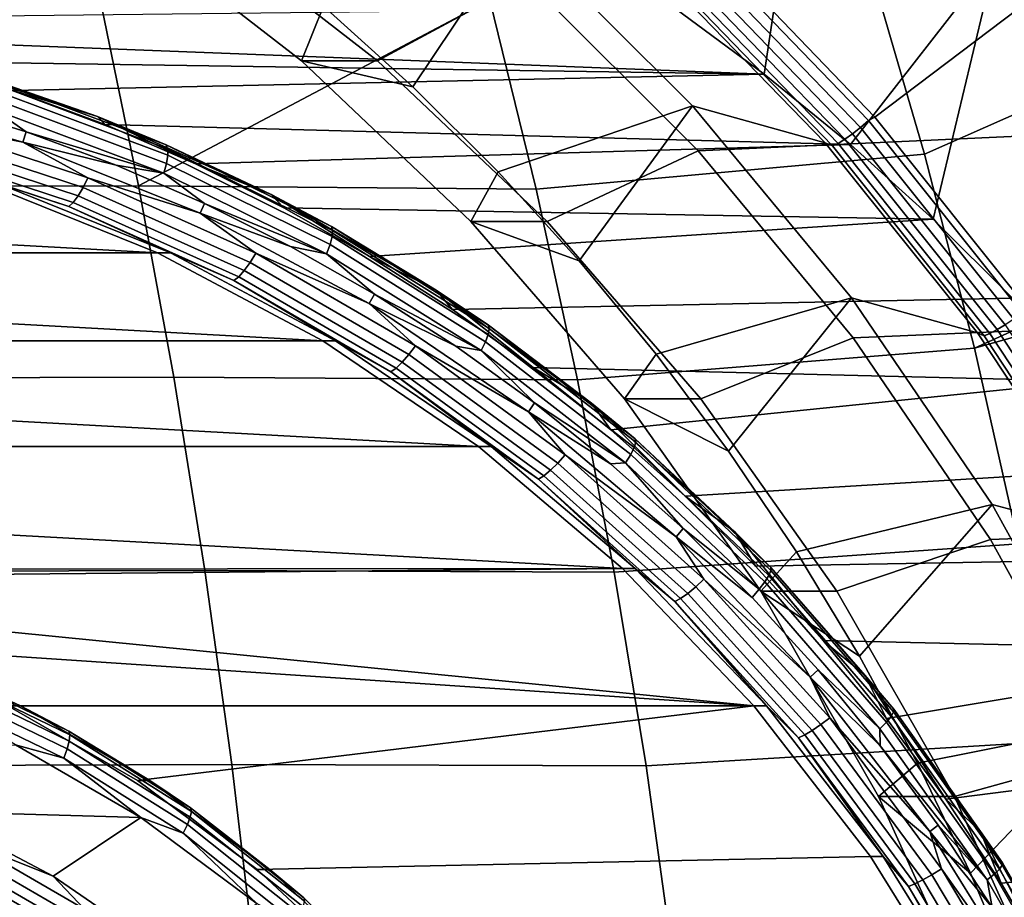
# Model space of a CAD drawing. Header units: metres. Extents: x -25 to 132, y -25 to 47.
# Tile 150 of 153: x 120.54 to 125.08, y 4.84 to 8.89. Entities that reach past the tile are written whole.
import ezdxf

# ---------------------------------------------------------------- set-up
doc = ezdxf.new("R2010")
doc.units = ezdxf.units.M
doc.layers.add('solid_12_061_031_XXX', color=7, linetype='CONTINUOUS')

msp = doc.modelspace()

# ---------------------------------------------------------------- linework, layer by layer
at = {"layer": 'solid_12_061_031_XXX'}
for points in [[(123.56002, 8.938313, 79.199585), (124.159012, 9.874022, 80.137375), (123.972534, 8.634505, 79.325699)], [(124.370399, 8.309829, 79.447342), (123.972534, 8.634505, 79.325699), (124.159012, 9.874022, 80.137375), (125.039619, 9.170016, 80.406601)], [(121.086075, 8.119905, 101.070091), (122.706612, 8.975529, 101.343719), (122.471733, 9.837229, 101.238342), (120.905319, 8.995996, 100.97229)], [(122.019997, 9.774908, 87.617134), (121.340523, 9.354031, 87.409393), (122.188515, 8.696386, 87.668648), (122.878426, 9.06899, 87.879578)], [(124.483772, 8.435565, 87.356873), (123.708984, 9.242593, 87.134933), (126.272339, 9.788999, 88.03788)], [(125.185623, 7.556711, 87.560493), (124.483772, 8.435565, 87.356873), (126.272339, 9.788999, 88.03788), (127.309799, 8.361344, 88.333076)], [(121.837692, 8.696367, 88.816223), (120.989677, 9.354033, 88.556961), (121.511528, 9.297127, 89.056358), (121.939842, 8.947596, 89.187302)], [(122.188515, 8.696386, 87.668648), (121.340523, 9.354031, 87.409393), (120.989677, 9.354033, 88.556961), (121.837692, 8.696367, 88.816223)], [(122.351234, 8.576509, 89.31308), (121.939842, 8.947596, 89.187302), (122.832382, 9.295731, 88.702057)], [(122.74472, 8.184761, 89.43338), (122.351234, 8.576509, 89.31308), (122.832382, 9.295731, 88.702057), (123.642487, 8.488008, 88.94973)], [(124.254074, 8.317212, 87.495819), (123.642487, 8.488008, 88.94973), (122.832382, 9.295731, 88.702057), (123.475502, 9.121097, 87.273102)], [(124.712296, 8.264836, 101.77491), (126.105659, 8.882563, 102.003395), (125.941605, 9.288964, 101.953491), (124.455894, 9.148337, 101.678268)], [(123.666847, 9.236904, 87.123192), (124.453514, 8.421448, 87.348503), (124.416832, 8.389278, 87.348717), (123.633179, 9.201612, 87.124329)], [(123.666847, 9.236904, 87.123192), (123.708984, 9.242593, 87.134933), (124.483772, 8.435565, 87.356873), (124.453514, 8.421448, 87.348503)], [(123.633179, 9.201612, 87.124329), (124.416832, 8.389278, 87.348717), (124.379822, 8.35976, 87.360535), (123.598961, 9.169221, 87.136993)], [(124.455894, 9.148337, 101.678268), (122.706612, 8.975529, 101.343719), (122.920006, 8.104439, 101.439438), (124.712296, 8.264836, 101.77491)], [(125.039619, 9.170016, 80.406601), (122.878426, 9.06899, 87.879578), (123.668793, 8.280939, 88.121216), (125.851265, 8.380338, 80.654747)], [(123.566238, 9.141655, 87.160439), (124.344696, 8.334649, 87.38324), (124.31353, 8.315439, 87.415497), (123.536949, 9.120558, 87.193268)], [(123.598961, 9.169221, 87.136993), (124.379822, 8.35976, 87.360535), (124.344696, 8.334649, 87.38324), (123.566238, 9.141655, 87.160439)], [(124.370399, 8.309829, 79.447342), (125.039619, 9.170016, 80.406601), (124.752342, 7.965309, 79.56411)], [(125.117874, 7.601398, 79.675865), (124.752342, 7.965309, 79.56411), (125.039619, 9.170016, 80.406601), (125.851265, 8.380338, 80.654747)], [(124.288193, 8.303274, 87.455376), (124.254074, 8.317212, 87.495819), (123.475502, 9.121097, 87.273102), (123.51284, 9.107183, 87.233521)], [(123.536949, 9.120558, 87.193268), (124.31353, 8.315439, 87.415497), (124.288193, 8.303274, 87.455376), (123.51284, 9.107183, 87.233521)], [(122.878426, 9.06899, 87.879578), (122.188515, 8.696386, 87.668648), (122.970818, 7.954951, 87.907829), (123.668793, 8.280939, 88.121216)], [(119.114136, 8.997888, 100.588524), (119.261063, 8.118385, 100.686836), (121.086075, 8.119905, 101.070091), (120.905319, 8.995996, 100.97229)], [(121.086075, 8.119905, 101.070091), (122.920006, 8.104439, 101.439438), (122.706612, 8.975529, 101.343719)], [(119.637985, 8.802933, 78.000496), (119.193756, 8.889174, 77.864677), (123.56002, 8.938313, 79.199585), (123.972534, 8.634505, 79.325699)], [(121.837692, 8.696367, 88.816223), (121.939842, 8.947596, 89.187302), (122.351234, 8.576509, 89.31308)], [(124.942467, 7.371291, 101.861664), (126.418953, 8.039265, 102.098358), (126.105659, 8.882563, 102.003395), (124.712296, 8.264836, 101.77491)], [(120.077347, 8.692778, 78.134827), (119.637985, 8.802933, 78.000496), (123.972534, 8.634505, 79.325699)], [(120.0644, 8.712694, 77.921722), (120.508247, 8.559508, 78.266563), (120.896263, 8.439769, 78.176048)], [(120.418747, 8.605942, 77.975929), (120.0644, 8.712694, 77.921722), (120.896263, 8.439769, 78.176048)], [(120.508247, 8.559508, 78.266563), (120.077347, 8.692778, 78.134827), (123.972534, 8.634505, 79.325699)], [(122.970818, 7.954951, 87.907829), (122.188515, 8.696386, 87.668648), (121.837692, 8.696367, 88.816223), (122.619972, 7.954951, 89.055389)], [(122.619972, 7.954951, 89.055389), (121.837692, 8.696367, 88.816223), (122.351234, 8.576509, 89.31308), (122.74472, 8.184761, 89.43338)], [(120.93177, 8.402475, 78.396042), (120.508247, 8.559508, 78.266563), (123.972534, 8.634505, 79.325699), (124.370399, 8.309829, 79.447342)], [(121.213394, 8.308619, 78.21888), (120.418747, 8.605942, 77.975929), (120.896263, 8.439769, 78.176048)], [(121.220192, 8.290136, 78.170471), (120.427307, 8.586797, 77.928062), (120.418747, 8.605942, 77.975929), (121.213394, 8.308619, 78.21888)], [(121.220657, 8.260728, 78.127266), (120.430588, 8.556335, 77.885719), (120.427307, 8.586797, 77.928062), (121.220192, 8.290136, 78.170471)], [(120.552238, 8.32143, 77.861732), (119.70591, 8.558657, 77.602989), (120.14444, 8.499928, 77.737061), (120.567024, 8.368981, 77.866257)], [(120.048546, 8.420564, 77.714867), (119.70591, 8.558657, 77.602989), (120.552238, 8.32143, 77.861732)], [(121.214767, 8.222403, 78.092232), (120.428368, 8.516639, 77.851799), (120.430588, 8.556335, 77.885719), (121.220657, 8.260728, 78.127266)], [(120.896263, 8.439769, 78.176048), (120.508247, 8.559508, 78.266563), (120.93177, 8.402475, 78.396042)], [(120.420792, 8.470416, 77.828613), (120.567024, 8.368981, 77.866257), (120.14444, 8.499928, 77.737061)], [(121.202927, 8.177776, 78.067741), (120.420792, 8.470416, 77.828613), (120.428368, 8.516639, 77.851799), (121.214767, 8.222403, 78.092232)], [(121.202927, 8.177776, 78.067741), (120.567024, 8.368981, 77.866257), (120.420792, 8.470416, 77.828613)], [(123.119354, 7.773295, 89.547913), (122.74472, 8.184761, 89.43338), (123.642487, 8.488008, 88.94973)], [(123.47422, 7.343102, 89.65641), (123.119354, 7.773295, 89.547913), (123.642487, 8.488008, 88.94973), (124.375519, 7.603396, 89.173836)], [(124.956879, 7.441829, 87.699516), (124.375519, 7.603396, 89.173836), (123.642487, 8.488008, 88.94973), (124.254074, 8.317212, 87.495819)], [(120.830635, 8.111513, 77.974892), (120.03112, 8.373823, 77.730461), (120.048546, 8.420564, 77.714867), (120.852516, 8.15679, 77.960663)], [(120.852516, 8.15679, 77.960663), (120.048546, 8.420564, 77.714867), (120.552238, 8.32143, 77.861732)], [(120.896263, 8.439769, 78.176048), (120.93177, 8.402475, 78.396042), (121.349144, 8.221539, 78.523651)], [(120.896263, 8.439769, 78.176048), (121.349144, 8.221539, 78.523651), (121.697456, 8.080241, 78.420998)], [(121.213394, 8.308619, 78.21888), (120.896263, 8.439769, 78.176048), (121.697456, 8.080241, 78.420998)], [(124.453514, 8.421448, 87.348503), (125.163589, 7.533738, 87.554535), (125.124184, 7.504972, 87.553917), (124.416832, 8.389278, 87.348717)], [(125.163589, 7.533738, 87.554535), (124.453514, 8.421448, 87.348503), (124.483772, 8.435565, 87.356873), (125.185623, 7.556711, 87.560493)], [(120.807564, 8.072643, 78.001129), (120.011879, 8.333696, 77.757866), (120.03112, 8.373823, 77.730461), (120.830635, 8.111513, 77.974892)], [(120.552238, 8.32143, 77.861732), (120.567024, 8.368981, 77.866257), (120.98246, 8.215084, 77.993263)], [(121.202927, 8.177776, 78.067741), (120.98246, 8.215084, 77.993263), (120.567024, 8.368981, 77.866257)], [(121.349144, 8.221539, 78.523651), (120.93177, 8.402475, 78.396042), (124.370399, 8.309829, 79.447342)], [(125.851265, 8.380338, 80.654747), (123.668793, 8.280939, 88.121216), (124.38398, 7.417854, 88.339874), (126.586258, 7.512445, 80.879463)], [(124.379822, 8.35976, 87.360535), (125.084656, 7.478592, 87.564964), (125.047356, 7.456167, 87.587006), (124.344696, 8.334649, 87.38324)], [(124.416832, 8.389278, 87.348717), (125.124184, 7.504972, 87.553917), (125.084656, 7.478592, 87.564964), (124.379822, 8.35976, 87.360535)], [(120.784874, 8.042834, 78.037567), (119.992134, 8.302923, 77.795204), (120.011879, 8.333696, 77.757866), (120.807564, 8.072643, 78.001129)], [(121.370163, 7.992983, 78.111801), (120.552238, 8.32143, 77.861732), (120.98246, 8.215084, 77.993263), (121.389618, 8.038657, 78.117744)], [(120.852516, 8.15679, 77.960663), (120.552238, 8.32143, 77.861732), (121.370163, 7.992983, 78.111801)], [(124.988045, 7.428205, 87.658287), (124.956879, 7.441829, 87.699516), (124.254074, 8.317212, 87.495819), (124.288193, 8.303274, 87.455376)], [(124.31353, 8.315439, 87.415497), (125.014496, 7.439031, 87.618744), (124.988045, 7.428205, 87.658287), (124.288193, 8.303274, 87.455376)], [(124.344696, 8.334649, 87.38324), (125.047356, 7.456167, 87.587006), (125.014496, 7.439031, 87.618744), (124.31353, 8.315439, 87.415497)], [(120.764122, 8.02412, 78.081734), (119.973228, 8.283605, 77.839935), (119.992134, 8.302923, 77.795204), (120.784874, 8.042834, 78.037567)], [(120.433746, 8.131534, 78.034645), (119.973228, 8.283605, 77.839935), (120.764122, 8.02412, 78.081734)], [(121.976349, 7.931281, 78.452141), (121.213394, 8.308619, 78.21888), (121.697456, 8.080241, 78.420998)], [(121.981445, 7.913637, 78.403206), (121.220192, 8.290136, 78.170471), (121.213394, 8.308619, 78.21888), (121.976349, 7.931281, 78.452141)], [(121.979218, 7.885564, 78.359184), (121.220657, 8.260728, 78.127266), (121.220192, 8.290136, 78.170471), (121.981445, 7.913637, 78.403206)], [(121.757004, 8.018268, 78.648346), (121.349144, 8.221539, 78.523651), (124.370399, 8.309829, 79.447342), (124.752342, 7.965309, 79.56411)], [(123.668793, 8.280939, 88.121216), (122.970818, 7.954951, 87.907829), (123.679855, 7.136899, 88.124603), (124.38398, 7.417854, 88.339874)], [(121.96981, 7.848979, 78.323067), (121.214767, 8.222403, 78.092232), (121.220657, 8.260728, 78.127266), (121.979218, 7.885564, 78.359184)], [(124.712296, 8.264836, 101.77491), (122.920006, 8.104439, 101.439438), (123.111542, 7.224829, 101.52536), (124.942467, 7.371291, 101.861664)], [(121.202927, 8.177776, 78.067741), (121.389618, 8.038657, 78.117744), (120.98246, 8.215084, 77.993263)], [(121.953865, 7.80638, 78.297325), (121.202927, 8.177776, 78.067741), (121.214767, 8.222403, 78.092232), (121.96981, 7.848979, 78.323067)], [(121.953865, 7.80638, 78.297325), (121.389618, 8.038657, 78.117744), (121.202927, 8.177776, 78.067741)], [(121.697456, 8.080241, 78.420998), (121.349144, 8.221539, 78.523651), (121.757004, 8.018268, 78.648346)], [(122.619972, 7.954951, 89.055389), (122.74472, 8.184761, 89.43338), (123.119354, 7.773295, 89.547913)], [(121.600662, 7.765968, 78.21032), (120.830635, 8.111513, 77.974892), (120.852516, 8.15679, 77.960663), (121.626846, 7.809316, 78.197403)], [(121.626846, 7.809316, 78.197403), (120.852516, 8.15679, 77.960663), (121.370163, 7.992983, 78.111801)], [(114.523125, 7.810462, 76.436729), (115.321976, 8.131534, 76.680962), (121.174118, 7.810462, 78.470139)], [(115.321976, 8.131534, 76.680962), (120.375267, 8.131534, 78.225906), (121.174118, 7.810462, 78.470139)], [(119.261063, 8.118385, 100.686836), (119.39296, 7.232314, 100.77507), (121.248329, 7.236224, 101.157883), (121.086075, 8.119905, 101.070091)], [(121.174118, 7.810462, 78.470139), (120.375267, 8.131534, 78.225906), (120.433746, 8.131534, 78.034645), (121.232742, 7.810813, 78.278923)], [(121.232742, 7.810813, 78.278923), (120.433746, 8.131534, 78.034645), (120.764122, 8.02412, 78.081734)], [(121.573898, 7.728755, 78.23542), (120.807564, 8.072643, 78.001129), (120.830635, 8.111513, 77.974892), (121.600662, 7.765968, 78.21032)], [(121.086075, 8.119905, 101.070091), (121.248329, 7.236224, 101.157883), (123.111542, 7.224829, 101.52536), (122.920006, 8.104439, 101.439438)], [(121.525856, 7.682299, 78.314621), (120.764122, 8.02412, 78.081734), (120.784874, 8.042834, 78.037567), (121.548386, 7.700215, 78.270996)], [(121.548386, 7.700215, 78.270996), (120.784874, 8.042834, 78.037567), (120.807564, 8.072643, 78.001129), (121.573898, 7.728755, 78.23542)], [(121.697456, 8.080241, 78.420998), (121.757004, 8.018268, 78.648346), (122.151993, 7.794229, 78.769104)], [(121.697456, 8.080241, 78.420998), (122.151993, 7.794229, 78.769104), (122.459755, 7.637798, 78.65406)], [(121.976349, 7.931281, 78.452141), (121.697456, 8.080241, 78.420998), (122.459755, 7.637798, 78.65406)], [(121.232742, 7.810813, 78.278923), (120.764122, 8.02412, 78.081734), (121.525856, 7.682299, 78.314621)], [(121.370163, 7.992983, 78.111801), (121.389618, 8.038657, 78.117744), (121.787376, 7.840185, 78.239357)], [(121.953865, 7.80638, 78.297325), (121.787376, 7.840185, 78.239357), (121.389618, 8.038657, 78.117744)], [(122.151993, 7.794229, 78.769104), (121.757004, 8.018268, 78.648346), (124.752342, 7.965309, 79.56411)], [(124.942467, 7.371291, 101.861664), (126.498772, 7.807659, 102.122482), (126.418953, 8.039265, 102.098358)], [(122.150742, 7.576911, 78.350449), (121.370163, 7.992983, 78.111801), (121.787376, 7.840185, 78.239357), (122.17466, 7.620208, 78.357758)], [(121.626846, 7.809316, 78.197403), (121.370163, 7.992983, 78.111801), (122.150742, 7.576911, 78.350449)], [(122.535034, 7.54855, 78.886215), (122.151993, 7.794229, 78.769104), (124.752342, 7.965309, 79.56411), (125.117874, 7.601398, 79.675865)], [(123.328995, 7.136924, 89.272163), (122.619972, 7.954951, 89.055389), (123.119354, 7.773295, 89.547913), (123.47422, 7.343102, 89.65641)], [(123.679855, 7.136899, 88.124603), (122.970818, 7.954951, 87.907829), (122.619972, 7.954951, 89.055389), (123.328995, 7.136924, 89.272163)], [(122.700256, 7.47756, 78.673462), (121.976349, 7.931281, 78.452141), (122.459755, 7.637798, 78.65406)], [(122.703743, 7.460926, 78.624039), (121.981445, 7.913637, 78.403206), (121.976349, 7.931281, 78.452141), (122.700256, 7.47756, 78.673462)], [(122.698952, 7.434459, 78.579231), (121.979218, 7.885564, 78.359184), (121.981445, 7.913637, 78.403206), (122.703743, 7.460926, 78.624039)], [(122.686211, 7.399966, 78.542091), (121.96981, 7.848979, 78.323067), (121.979218, 7.885564, 78.359184), (122.698952, 7.434459, 78.579231)], [(121.953865, 7.80638, 78.297325), (122.17466, 7.620208, 78.357758), (121.787376, 7.840185, 78.239357)], [(122.666382, 7.359804, 78.51516), (121.953865, 7.80638, 78.297325), (121.96981, 7.848979, 78.323067), (122.686211, 7.399966, 78.542091)], [(113.760422, 7.404517, 76.203545), (114.523125, 7.810462, 76.436729), (121.936821, 7.404517, 78.703323)], [(114.523125, 7.810462, 76.436729), (121.174118, 7.810462, 78.470139), (121.936821, 7.404517, 78.703323)], [(121.936821, 7.404517, 78.703323), (121.174118, 7.810462, 78.470139), (121.232742, 7.810813, 78.278923), (121.9953, 7.404517, 78.512062)], [(121.9953, 7.404517, 78.512062), (121.232742, 7.810813, 78.278923), (121.525856, 7.682299, 78.314621)], [(122.333313, 7.340734, 78.434311), (121.600662, 7.765968, 78.21032), (121.626846, 7.809316, 78.197403), (122.363586, 7.381708, 78.422646)], [(122.363586, 7.381708, 78.422646), (121.626846, 7.809316, 78.197403), (122.150742, 7.576911, 78.350449)], [(122.666382, 7.359804, 78.51516), (122.17466, 7.620208, 78.357758), (121.953865, 7.80638, 78.297325)], [(122.459755, 7.637798, 78.65406), (122.151993, 7.794229, 78.769104), (122.535034, 7.54855, 78.886215)], [(125.146202, 6.468845, 101.938446), (126.701195, 7.182664, 102.18354), (126.498772, 7.807659, 102.122482), (124.942467, 7.371291, 101.861664)], [(122.274834, 7.278581, 78.493095), (121.548386, 7.700215, 78.270996), (121.573898, 7.728755, 78.23542), (122.30304, 7.305558, 78.458344)], [(122.30304, 7.305558, 78.458344), (121.573898, 7.728755, 78.23542), (121.600662, 7.765968, 78.21032), (122.333313, 7.340734, 78.434311)], [(122.250618, 7.261646, 78.536201), (121.525856, 7.682299, 78.314621), (121.548386, 7.700215, 78.270996), (122.274834, 7.278581, 78.493095)], [(121.9953, 7.404517, 78.512062), (121.525856, 7.682299, 78.314621), (122.250618, 7.261646, 78.536201)], [(122.459755, 7.637798, 78.65406), (122.535034, 7.54855, 78.886215), (122.90731, 7.280826, 79.000031)], [(122.459755, 7.637798, 78.65406), (122.90731, 7.280826, 79.000031), (123.175331, 7.116982, 78.872833)], [(122.700256, 7.47756, 78.673462), (122.459755, 7.637798, 78.65406), (123.175331, 7.116982, 78.872833)], [(122.150742, 7.576911, 78.350449), (122.17466, 7.620208, 78.357758), (122.5504, 7.379328, 78.472633)], [(122.666382, 7.359804, 78.51516), (122.5504, 7.379328, 78.472633), (122.17466, 7.620208, 78.357758)], [(122.90731, 7.280826, 79.000031), (122.535034, 7.54855, 78.886215), (125.117874, 7.601398, 79.675865), (125.465881, 7.219164, 79.782265)], [(123.808479, 6.895219, 89.758606), (123.47422, 7.343102, 89.65641), (124.375519, 7.603396, 89.173836)], [(124.121323, 6.430726, 89.854248), (123.808479, 6.895219, 89.758606), (124.375519, 7.603396, 89.173836), (125.024841, 6.649901, 89.372353)], [(125.578094, 6.502216, 87.882301), (125.024841, 6.649901, 89.372353), (124.375519, 7.603396, 89.173836), (124.956879, 7.441829, 87.699516)], [(122.88546, 7.077756, 78.575073), (122.150742, 7.576911, 78.350449), (122.5504, 7.379328, 78.472633), (122.913574, 7.118201, 78.583672)], [(122.363586, 7.381708, 78.422646), (122.150742, 7.576911, 78.350449), (122.88546, 7.077756, 78.575073)], [(126.586258, 7.512445, 80.879463), (124.38398, 7.417854, 88.339874), (125.017418, 6.487653, 88.533531), (127.237656, 6.574573, 81.078613)], [(123.37294, 6.911755, 78.785286), (122.698952, 7.434459, 78.579231), (122.703743, 7.460926, 78.624039), (123.380135, 6.936361, 78.830833)], [(123.378159, 6.951826, 78.880714), (122.700256, 7.47756, 78.673462), (123.175331, 7.116982, 78.872833)], [(123.380135, 6.936361, 78.830833), (122.703743, 7.460926, 78.624039), (122.700256, 7.47756, 78.673462), (123.378159, 6.951826, 78.880714)], [(125.047356, 7.456167, 87.587006), (125.668266, 6.5138, 87.769783), (125.633919, 6.498892, 87.801064), (125.014496, 7.439031, 87.618744)], [(125.084656, 7.478592, 87.564964), (125.707481, 6.533342, 87.748322), (125.668266, 6.5138, 87.769783), (125.047356, 7.456167, 87.587006)], [(123.357071, 6.879688, 78.747192), (122.686211, 7.399966, 78.542091), (122.698952, 7.434459, 78.579231), (123.37294, 6.911755, 78.785286)], [(124.38398, 7.417854, 88.339874), (123.679855, 7.136899, 88.124603), (124.308769, 6.250164, 88.316879), (125.017418, 6.487653, 88.533531)], [(125.606491, 6.489505, 87.840309), (125.578094, 6.502216, 87.882301), (124.956879, 7.441829, 87.699516), (124.988045, 7.428205, 87.658287)], [(125.014496, 7.439031, 87.618744), (125.633919, 6.498892, 87.801064), (125.606491, 6.489505, 87.840309), (124.988045, 7.428205, 87.658287)], [(113.04287, 6.916784, 75.984169), (113.760422, 7.404517, 76.203545), (122.654373, 6.916784, 78.922699)], [(113.760422, 7.404517, 76.203545), (121.936821, 7.404517, 78.703323), (122.654373, 6.916784, 78.922699)], [(122.654373, 6.916784, 78.922699), (121.936821, 7.404517, 78.703323), (121.9953, 7.404517, 78.512062), (122.713066, 6.917095, 78.731506)], [(122.713066, 6.917095, 78.731506), (121.9953, 7.404517, 78.512062), (122.250618, 7.261646, 78.536201)], [(123.021065, 6.840174, 78.644577), (122.333313, 7.340734, 78.434311), (122.363586, 7.381708, 78.422646), (123.055176, 6.878354, 78.634087)], [(123.055176, 6.878354, 78.634087), (122.363586, 7.381708, 78.422646), (122.88546, 7.077756, 78.575073)], [(122.666382, 7.359804, 78.51516), (122.913574, 7.118201, 78.583672), (122.5504, 7.379328, 78.472633)], [(123.333603, 6.84235, 78.719154), (122.666382, 7.359804, 78.51516), (122.686211, 7.399966, 78.542091), (123.357071, 6.879688, 78.747192)], [(124.942467, 7.371291, 101.861664), (123.111542, 7.224829, 101.52536), (123.281067, 6.337685, 101.60141), (125.146202, 6.468845, 101.938446)], [(122.987495, 6.807396, 78.667603), (122.30304, 7.305558, 78.458344), (122.333313, 7.340734, 78.434311), (123.021065, 6.840174, 78.644577)], [(123.333603, 6.84235, 78.719154), (122.913574, 7.118201, 78.583672), (122.666382, 7.359804, 78.51516)], [(123.328995, 7.136924, 89.272163), (123.47422, 7.343102, 89.65641), (123.808479, 6.895219, 89.758606)], [(122.930954, 6.766479, 78.744202), (122.250618, 7.261646, 78.536201), (122.274834, 7.278581, 78.493095), (122.956757, 6.782259, 78.701584)], [(122.956757, 6.782259, 78.701584), (122.274834, 7.278581, 78.493095), (122.30304, 7.305558, 78.458344), (122.987495, 6.807396, 78.667603)], [(123.265846, 6.993322, 79.109642), (122.90731, 7.280826, 79.000031), (125.465881, 7.219164, 79.782265)], [(123.175331, 7.116982, 78.872833), (122.90731, 7.280826, 79.000031), (123.265846, 6.993322, 79.109642)], [(119.39296, 7.232314, 100.77507), (119.50972, 6.340442, 100.853157), (121.391937, 6.345835, 101.235588), (121.248329, 7.236224, 101.157883)], [(121.248329, 7.236224, 101.157883), (121.391937, 6.345835, 101.235588), (123.281067, 6.337685, 101.60141), (123.111542, 7.224829, 101.52536)], [(122.713066, 6.917095, 78.731506), (122.250618, 7.261646, 78.536201), (122.930954, 6.766479, 78.744202)], [(123.607658, 6.688303, 79.214149), (123.265846, 6.993322, 79.109642), (125.465881, 7.219164, 79.782265), (125.795349, 6.819771, 79.882988)], [(123.957924, 6.250165, 89.464439), (123.328995, 7.136924, 89.272163), (123.808479, 6.895219, 89.758606), (124.121323, 6.430726, 89.854248)], [(124.308769, 6.250164, 88.316879), (123.679855, 7.136899, 88.124603), (123.328995, 7.136924, 89.272163), (123.957924, 6.250165, 89.464439)], [(122.88546, 7.077756, 78.575073), (122.913574, 7.118201, 78.583672), (123.263199, 6.837534, 78.690559)], [(123.333603, 6.84235, 78.719154), (123.263199, 6.837534, 78.690559), (122.913574, 7.118201, 78.583672)], [(123.175331, 7.116982, 78.872833), (123.265846, 6.993322, 79.109642), (123.607658, 6.688303, 79.214149)], [(123.175331, 7.116982, 78.872833), (123.607658, 6.688303, 79.214149), (123.836853, 6.523135, 79.075081)], [(123.378159, 6.951826, 78.880714), (123.175331, 7.116982, 78.872833), (123.836853, 6.523135, 79.075081)], [(123.566284, 6.500963, 78.783218), (122.88546, 7.077756, 78.575073), (123.263199, 6.837534, 78.690559), (123.598289, 6.538111, 78.793007)], [(123.055176, 6.878354, 78.634087), (122.88546, 7.077756, 78.575073), (123.566284, 6.500963, 78.783218)], [(124.00351, 6.359142, 79.071899), (123.378159, 6.951826, 78.880714), (123.836853, 6.523135, 79.075081)], [(124.004097, 6.344995, 79.021591), (123.380135, 6.936361, 78.830833), (123.378159, 6.951826, 78.880714), (124.00351, 6.359142, 79.071899)], [(117.848618, 6.349495, 77.45343), (112.377541, 6.353888, 75.780754), (113.04287, 6.916784, 75.984169), (123.319702, 6.353888, 79.126114)], [(113.04287, 6.916784, 75.984169), (122.654373, 6.916784, 78.922699), (123.319702, 6.353888, 79.126114)], [(123.319702, 6.353888, 79.126114), (122.654373, 6.916784, 78.922699), (122.713066, 6.917095, 78.731506), (123.378181, 6.353888, 78.934853)], [(123.378181, 6.353888, 78.934853), (122.713066, 6.917095, 78.731506), (122.930954, 6.766479, 78.744202)], [(123.975929, 6.293154, 78.936401), (123.357071, 6.879688, 78.747192), (123.37294, 6.911755, 78.785286), (123.99469, 6.322487, 78.975372)], [(123.99469, 6.322487, 78.975372), (123.37294, 6.911755, 78.785286), (123.380135, 6.936361, 78.830833), (124.004097, 6.344995, 79.021591)], [(123.65686, 6.269425, 78.838959), (123.021065, 6.840174, 78.644577), (123.055176, 6.878354, 78.634087), (123.694519, 6.304419, 78.829552)], [(123.694519, 6.304419, 78.829552), (123.055176, 6.878354, 78.634087), (123.566284, 6.500963, 78.783218)], [(123.949104, 6.258999, 78.907333), (123.333603, 6.84235, 78.719154), (123.357071, 6.879688, 78.747192), (123.975929, 6.293154, 78.936401)], [(123.620239, 6.239382, 78.861046), (122.987495, 6.807396, 78.667603), (123.021065, 6.840174, 78.644577), (123.65686, 6.269425, 78.838959)], [(123.333603, 6.84235, 78.719154), (123.598289, 6.538111, 78.793007), (123.263199, 6.837534, 78.690559)], [(123.949104, 6.258999, 78.907333), (123.598289, 6.538111, 78.793007), (123.333603, 6.84235, 78.719154)], [(123.933479, 6.364716, 79.313759), (123.607658, 6.688303, 79.214149), (125.795349, 6.819771, 79.882988), (126.105843, 6.403724, 79.977921)], [(123.559898, 6.201879, 78.936493), (122.930954, 6.766479, 78.744202), (122.956757, 6.782259, 78.701584), (123.587166, 6.216342, 78.894318)], [(123.587166, 6.216342, 78.894318), (122.956757, 6.782259, 78.701584), (122.987495, 6.807396, 78.667603), (123.620239, 6.239382, 78.861046)], [(123.378181, 6.353888, 78.934853), (122.930954, 6.766479, 78.744202), (123.559898, 6.201879, 78.936493)], [(123.836853, 6.523135, 79.075081), (123.607658, 6.688303, 79.214149), (123.933479, 6.364716, 79.313759)], [(124.411987, 5.950739, 89.943115), (124.121323, 6.430726, 89.854248), (125.024841, 6.649901, 89.372353)], [(124.679779, 5.456417, 90.024986), (124.411987, 5.950739, 89.943115), (125.024841, 6.649901, 89.372353), (125.584541, 5.636179, 89.543472)], [(126.112526, 5.506339, 88.042137), (125.584541, 5.636179, 89.543472), (125.024841, 6.649901, 89.372353), (125.578094, 6.502216, 87.882301)], [(127.237656, 6.574573, 81.078613), (125.017418, 6.487653, 88.533531), (125.563416, 5.498742, 88.700462), (127.799469, 5.575357, 81.250374)], [(123.566284, 6.500963, 78.783218), (123.598289, 6.538111, 78.793007), (123.917908, 6.220762, 78.890724)], [(124.185654, 5.852922, 78.97258), (123.566284, 6.500963, 78.783218), (123.917908, 6.220762, 78.890724), (124.221191, 5.886367, 78.983444)], [(123.694519, 6.304419, 78.829552), (123.566284, 6.500963, 78.783218), (124.185654, 5.852922, 78.97258)], [(123.949104, 6.258999, 78.907333), (123.917908, 6.220762, 78.890724), (123.598289, 6.538111, 78.793007)], [(123.836853, 6.523135, 79.075081), (123.933479, 6.364716, 79.313759), (124.244392, 6.021905, 79.408813)], [(124.00351, 6.359142, 79.071899), (123.836853, 6.523135, 79.075081), (124.244392, 6.021905, 79.408813), (124.437531, 5.862352, 79.258728)], [(125.146202, 6.468845, 101.938446), (123.281067, 6.337685, 101.60141), (123.428436, 5.443998, 101.667526), (125.323326, 5.558658, 102.005211)], [(125.017418, 6.487653, 88.533531), (124.308769, 6.250164, 88.316879), (124.851532, 5.30324, 88.482819), (125.563416, 5.498742, 88.700462)], [(123.957924, 6.250165, 89.464439), (124.121323, 6.430726, 89.854248), (124.411987, 5.950739, 89.943115)], [(124.244392, 6.021905, 79.408813), (123.933479, 6.364716, 79.313759), (126.105843, 6.403724, 79.977921), (126.39637, 5.972361, 80.066742)], [(123.319702, 6.353888, 79.126114), (118.528984, 6.310009, 77.661438), (117.848618, 6.349495, 77.45343)], [(123.319702, 6.353888, 79.126114), (123.924599, 5.720809, 79.311043), (119.199295, 6.190437, 77.866371), (118.528984, 6.310009, 77.661438)], [(119.50972, 6.340442, 100.853157), (119.611237, 5.443544, 100.921036), (121.516792, 5.449626, 101.303139), (121.391937, 6.345835, 101.235588)], [(121.391937, 6.345835, 101.235588), (121.516792, 5.449626, 101.303139), (123.428436, 5.443998, 101.667526), (123.281067, 6.337685, 101.60141)], [(123.924599, 5.720809, 79.311043), (123.319702, 6.353888, 79.126114), (123.378181, 6.353888, 78.934853), (123.983353, 5.721066, 79.119865)], [(123.983353, 5.721066, 79.119865), (123.378181, 6.353888, 78.934853), (123.559898, 6.201879, 78.936493)], [(124.536835, 5.646014, 79.107887), (123.975929, 6.293154, 78.936401), (123.99469, 6.322487, 78.975372), (124.558212, 5.672331, 79.147659)], [(124.558212, 5.672331, 79.147659), (123.99469, 6.322487, 78.975372), (124.004097, 6.344995, 79.021591), (124.569618, 5.692524, 79.194496)], [(124.570297, 5.705216, 79.245186), (124.00351, 6.359142, 79.071899), (124.437531, 5.862352, 79.258728)], [(124.569618, 5.692524, 79.194496), (124.004097, 6.344995, 79.021591), (124.00351, 6.359142, 79.071899), (124.570297, 5.705216, 79.245186)], [(124.234169, 5.634343, 79.015457), (123.65686, 6.269425, 78.838959), (123.694519, 6.304419, 78.829552), (124.275055, 5.665792, 79.007042)], [(124.275055, 5.665792, 79.007042), (123.694519, 6.304419, 78.829552), (124.185654, 5.852922, 78.97258)], [(124.506966, 5.615371, 79.077888), (123.949104, 6.258999, 78.907333), (123.975929, 6.293154, 78.936401), (124.536835, 5.646014, 79.107887)], [(124.159592, 5.586637, 79.069328), (123.587166, 6.216342, 78.894318), (123.620239, 6.239382, 78.861046), (124.194786, 5.607343, 79.036705)], [(124.194786, 5.607343, 79.036705), (123.620239, 6.239382, 78.861046), (123.65686, 6.269425, 78.838959), (124.234169, 5.634343, 79.015457)], [(123.949104, 6.258999, 78.907333), (124.506966, 5.615371, 79.077888), (124.221191, 5.886367, 78.983444), (123.917908, 6.220762, 78.890724)], [(124.500702, 5.303213, 89.630386), (123.957924, 6.250165, 89.464439), (124.411987, 5.950739, 89.943115), (124.679779, 5.456417, 90.024986)], [(124.851532, 5.30324, 88.482819), (124.308769, 6.250164, 88.316879), (123.957924, 6.250165, 89.464439), (124.500702, 5.303213, 89.630386)], [(123.924599, 5.720809, 79.311043), (119.85524, 5.993218, 78.066917), (119.199295, 6.190437, 77.866371)], [(124.130989, 5.573638, 79.111092), (123.559898, 6.201879, 78.936493), (123.587166, 6.216342, 78.894318), (124.159592, 5.586637, 79.069328)], [(123.983353, 5.721066, 79.119865), (123.559898, 6.201879, 78.936493), (124.130989, 5.573638, 79.111092)], [(124.537926, 5.662734, 79.498558), (124.244392, 6.021905, 79.408813), (126.39637, 5.972361, 80.066742)], [(124.437531, 5.862352, 79.258728), (124.244392, 6.021905, 79.408813), (124.537926, 5.662734, 79.498558)], [(119.85524, 5.993218, 78.066917), (120.482368, 5.721196, 78.258652), (120.54187, 5.721152, 78.067703), (119.912727, 5.993659, 77.875351)], [(123.924599, 5.720809, 79.311043), (120.482368, 5.721196, 78.258652), (119.85524, 5.993218, 78.066917)], [(120.167496, 5.892672, 77.899117), (119.912727, 5.993659, 77.875351), (120.54187, 5.721152, 78.067703)], [(124.811623, 5.290067, 79.582237), (124.537926, 5.662734, 79.498558), (126.39637, 5.972361, 80.066742), (126.66626, 5.526683, 80.149254)], [(120.167496, 5.892672, 77.899117), (120.54187, 5.721152, 78.067703), (120.763603, 5.60428, 78.081367)], [(120.167496, 5.892672, 77.899117), (120.763603, 5.60428, 78.081367), (120.768761, 5.586605, 78.032455), (120.17453, 5.874086, 77.850777)], [(120.17453, 5.874086, 77.850777), (120.768761, 5.586605, 78.032455), (120.766617, 5.558481, 77.988457), (120.175385, 5.844515, 77.807693)], [(124.185654, 5.852922, 78.97258), (124.221191, 5.886367, 78.983444), (124.507309, 5.535847, 79.070923)], [(124.506966, 5.615371, 79.077888), (124.507309, 5.535847, 79.070923), (124.221191, 5.886367, 78.983444)], [(124.437531, 5.862352, 79.258728), (124.537926, 5.662734, 79.498558), (124.811623, 5.290067, 79.582237)], [(124.570297, 5.705216, 79.245186), (124.437531, 5.862352, 79.258728), (124.811623, 5.290067, 79.582237), (124.971199, 5.141414, 79.421883)], [(120.175385, 5.844515, 77.807693), (120.766617, 5.558481, 77.988457), (120.757332, 5.52183, 77.952377), (120.169991, 5.805978, 77.772804)], [(124.736786, 5.14077, 79.141075), (124.185654, 5.852922, 78.97258), (124.507309, 5.535847, 79.070923), (124.775475, 5.170146, 79.152908)], [(124.275055, 5.665792, 79.007042), (124.185654, 5.852922, 78.97258), (124.736786, 5.14077, 79.141075)], [(120.169991, 5.805978, 77.772804), (120.757332, 5.52183, 77.952377), (120.741531, 5.479154, 77.926674), (120.15873, 5.761106, 77.748497)], [(120.15873, 5.761106, 77.748497), (120.741531, 5.479154, 77.926674), (120.518486, 5.540388, 77.851418)], [(120.482368, 5.721196, 78.258652), (121.08046, 5.375801, 78.441505), (121.137878, 5.376698, 78.249924), (120.54187, 5.721152, 78.067703)], [(123.924599, 5.720809, 79.311043), (121.08046, 5.375801, 78.441505), (120.482368, 5.721196, 78.258652)], [(120.763603, 5.60428, 78.081367), (120.54187, 5.721152, 78.067703), (121.137878, 5.376698, 78.249924)], [(123.924599, 5.720809, 79.311043), (124.46347, 5.025564, 79.475792), (121.633606, 4.965185, 78.610619), (121.08046, 5.375801, 78.441505)], [(124.46347, 5.025564, 79.475792), (123.924599, 5.720809, 79.311043), (123.983353, 5.721066, 79.119865), (124.52195, 5.025564, 79.284531)], [(124.52195, 5.025564, 79.284531), (123.983353, 5.721066, 79.119865), (124.130989, 5.573638, 79.111092)], [(125.058075, 4.967546, 79.300484), (124.558212, 5.672331, 79.147659), (124.569618, 5.692524, 79.194496), (125.071266, 4.985231, 79.347862)], [(125.071266, 4.985231, 79.347862), (124.569618, 5.692524, 79.194496), (124.570297, 5.705216, 79.245186), (125.073059, 4.996346, 79.398895)], [(125.073059, 4.996346, 79.398895), (124.570297, 5.705216, 79.245186), (124.971199, 5.141414, 79.421883)], [(124.705238, 4.917765, 79.192764), (124.194786, 5.607343, 79.036705), (124.234169, 5.634343, 79.015457), (124.747078, 4.941444, 79.172272)], [(124.747078, 4.941444, 79.172272), (124.234169, 5.634343, 79.015457), (124.275055, 5.665792, 79.007042), (124.790825, 4.969026, 79.164726)], [(124.790825, 4.969026, 79.164726), (124.275055, 5.665792, 79.007042), (124.736786, 5.14077, 79.141075)], [(125.001808, 4.917664, 79.229172), (124.506966, 5.615371, 79.077888), (124.536835, 5.646014, 79.107887), (125.034378, 4.944499, 79.260002)], [(125.034378, 4.944499, 79.260002), (124.536835, 5.646014, 79.107887), (124.558212, 5.672331, 79.147659), (125.058075, 4.967546, 79.300484)], [(124.924057, 4.94895, 90.09967), (124.679779, 5.456417, 90.024986), (125.584541, 5.636179, 89.543472)], [(125.144226, 4.429561, 90.166985), (124.924057, 4.94895, 90.09967), (125.584541, 5.636179, 89.543472), (126.049545, 4.571429, 89.685638)], [(120.763603, 5.60428, 78.081367), (121.137878, 5.376698, 78.249924), (121.326401, 5.250185, 78.253426)], [(120.763603, 5.60428, 78.081367), (121.326401, 5.250185, 78.253426), (121.329781, 5.233625, 78.203972), (120.768761, 5.586605, 78.032455)], [(124.668159, 4.899605, 79.224808), (124.159592, 5.586637, 79.069328), (124.194786, 5.607343, 79.036705), (124.705238, 4.917765, 79.192764)], [(125.001808, 4.917664, 79.229172), (124.507309, 5.535847, 79.070923), (124.506966, 5.615371, 79.077888)], [(120.766617, 5.558481, 77.988457), (121.324814, 5.207279, 78.159111), (121.311844, 5.172944, 78.12191), (120.757332, 5.52183, 77.952377)], [(120.768761, 5.586605, 78.032455), (121.329781, 5.233625, 78.203972), (121.324814, 5.207279, 78.159111), (120.766617, 5.558481, 77.988457)], [(125.323326, 5.558658, 102.005211), (123.428436, 5.443998, 101.667526), (123.553513, 4.544759, 101.723648), (125.473663, 4.641892, 102.061874)], [(124.638374, 4.888206, 79.266212), (124.130989, 5.573638, 79.111092), (124.159592, 5.586637, 79.069328), (124.668159, 4.899605, 79.224808)], [(124.52195, 5.025564, 79.284531), (124.130989, 5.573638, 79.111092), (124.638374, 4.888206, 79.266212)], [(120.518486, 5.540388, 77.851418), (121.095894, 5.206497, 78.027946), (120.125519, 5.233405, 77.73127), (119.529633, 5.460315, 77.549095)], [(120.741531, 5.479154, 77.926674), (121.095894, 5.206497, 78.027946), (120.518486, 5.540388, 77.851418)], [(120.757332, 5.52183, 77.952377), (121.311844, 5.172944, 78.12191), (121.291763, 5.132964, 78.094902), (120.741531, 5.479154, 77.926674)], [(125.001808, 4.917664, 79.229172), (124.775475, 5.170146, 79.152908), (124.507309, 5.535847, 79.070923)], [(125.065987, 4.902714, 79.660004), (124.811623, 5.290067, 79.582237), (126.66626, 5.526683, 80.149254), (126.915009, 5.067528, 80.225304)], [(125.563416, 5.498742, 88.700462), (124.851532, 5.30324, 88.482819), (125.302956, 4.305189, 88.620827), (126.017082, 4.459987, 88.839157)], [(120.741531, 5.479154, 77.926674), (121.291763, 5.132964, 78.094902), (121.095894, 5.206497, 78.027946)], [(124.500702, 5.303213, 89.630386), (124.679779, 5.456417, 90.024986), (124.924057, 4.94895, 90.09967)], [(119.611237, 5.443544, 100.921036), (119.697411, 4.542395, 100.978638), (121.622757, 4.548489, 101.360474), (121.516792, 5.449626, 101.303139)], [(121.516792, 5.449626, 101.303139), (121.622757, 4.548489, 101.360474), (123.553513, 4.544759, 101.723648), (123.428436, 5.443998, 101.667526)], [(121.08046, 5.375801, 78.441505), (121.633606, 4.965185, 78.610619), (121.69326, 4.96463, 78.419716), (121.137878, 5.376698, 78.249924)], [(121.326401, 5.250185, 78.253426), (121.137878, 5.376698, 78.249924), (121.69326, 4.96463, 78.419716)], [(125.302956, 4.305189, 88.620827), (124.851532, 5.30324, 88.482819), (124.500702, 5.303213, 89.630386), (124.95211, 4.305189, 89.768394)], [(124.95211, 4.305189, 89.768394), (124.500702, 5.303213, 89.630386), (124.924057, 4.94895, 90.09967), (125.144226, 4.429561, 90.166985)], [(124.971199, 5.141414, 79.421883), (124.811623, 5.290067, 79.582237), (125.065987, 4.902714, 79.660004)], [(120.125519, 5.233405, 77.73127), (120.692207, 4.935638, 77.904526), (120.307175, 5.088885, 77.793938)], [(121.095894, 5.206497, 78.027946), (120.692207, 4.935638, 77.904526), (120.125519, 5.233405, 77.73127)], [(121.329781, 5.233625, 78.203972), (121.851021, 4.819287, 78.363335), (121.84343, 4.795026, 78.317665), (121.324814, 5.207279, 78.159111)], [(121.326401, 5.250185, 78.253426), (121.69326, 4.96463, 78.419716), (121.849289, 4.834535, 78.413292)], [(121.326401, 5.250185, 78.253426), (121.849289, 4.834535, 78.413292), (121.851021, 4.819287, 78.363335), (121.329781, 5.233625, 78.203972)], [(121.095894, 5.206497, 78.027946), (121.633957, 4.807037, 78.192451), (121.221992, 4.571053, 78.066498), (120.692207, 4.935638, 77.904526)], [(121.291763, 5.132964, 78.094902), (121.633957, 4.807037, 78.192451), (121.095894, 5.206497, 78.027946)], [(121.324814, 5.207279, 78.159111), (121.84343, 4.795026, 78.317665), (121.827042, 4.763409, 78.279419), (121.311844, 5.172944, 78.12191)], [(121.311844, 5.172944, 78.12191), (121.827042, 4.763409, 78.279419), (121.802971, 4.726595, 78.25119), (121.291763, 5.132964, 78.094902)], [(124.736786, 5.14077, 79.141075), (124.775475, 5.170146, 79.152908), (125.024994, 4.790233, 79.229195)], [(125.213753, 4.372146, 79.286903), (124.736786, 5.14077, 79.141075), (125.024994, 4.790233, 79.229195), (125.255173, 4.39713, 79.299568)], [(124.790825, 4.969026, 79.164726), (124.736786, 5.14077, 79.141075), (125.213753, 4.372146, 79.286903)], [(125.001808, 4.917664, 79.229172), (125.024994, 4.790233, 79.229195), (124.775475, 5.170146, 79.152908)], [(124.971199, 5.141414, 79.421883), (125.065987, 4.902714, 79.660004), (125.301941, 4.499798, 79.73214)], [(125.073059, 4.996346, 79.398895), (124.971199, 5.141414, 79.421883), (125.301941, 4.499798, 79.73214), (125.432373, 4.367718, 79.562881)], [(120.8069, 4.741617, 77.967636), (120.281288, 5.045385, 77.806946), (120.307175, 5.088885, 77.793938), (120.837311, 4.782498, 77.956017)], [(120.692207, 4.935638, 77.904526), (120.837311, 4.782498, 77.956017), (120.307175, 5.088885, 77.793938)], [(121.291763, 5.132964, 78.094902), (121.802971, 4.726595, 78.25119), (121.633957, 4.807037, 78.192451)], [(120.776505, 4.706521, 77.991631), (120.254784, 5.008039, 77.832123), (120.281288, 5.045385, 77.806946), (120.8069, 4.741617, 77.967636)], [(125.301941, 4.499798, 79.73214), (125.065987, 4.902714, 79.660004), (126.915009, 5.067528, 80.225304), (127.141914, 4.596151, 80.294678)], [(120.748199, 4.679605, 78.02636), (120.229469, 4.9794, 77.867767), (120.254784, 5.008039, 77.832123), (120.776505, 4.706521, 77.991631)], [(124.46347, 5.025564, 79.475792), (124.929276, 4.274808, 79.61821), (122.143311, 4.488934, 78.766449), (121.633606, 4.965185, 78.610619)], [(124.929276, 4.274808, 79.61821), (124.46347, 5.025564, 79.475792), (124.52195, 5.025564, 79.284531), (124.988068, 4.275, 79.42704)], [(124.988068, 4.275, 79.42704), (124.52195, 5.025564, 79.284531), (124.638374, 4.888206, 79.266212)], [(120.72393, 4.662708, 78.069443), (120.207062, 4.96142, 77.911423), (120.229469, 4.9794, 77.867767), (120.748199, 4.679605, 78.02636)], [(120.536934, 4.76314, 78.066193), (120.207062, 4.96142, 77.911423), (120.72393, 4.662708, 78.069443)], [(121.633606, 4.965185, 78.610619), (122.143311, 4.488934, 78.766449), (122.201027, 4.490128, 78.574959), (121.69326, 4.96463, 78.419716)], [(121.849289, 4.834535, 78.413292), (121.69326, 4.96463, 78.419716), (122.201027, 4.490128, 78.574959)], [(125.190315, 4.19784, 79.307785), (124.747078, 4.941444, 79.172272), (124.790825, 4.969026, 79.164726), (125.236534, 4.221271, 79.300995)], [(125.236534, 4.221271, 79.300995), (124.790825, 4.969026, 79.164726), (125.213753, 4.372146, 79.286903)], [(125.463776, 4.195367, 79.391281), (125.034378, 4.944499, 79.260002), (125.058075, 4.967546, 79.300484), (125.489464, 4.214922, 79.432373)], [(125.489464, 4.214922, 79.432373), (125.058075, 4.967546, 79.300484), (125.071266, 4.985231, 79.347862), (125.504196, 4.229927, 79.480225)], [(125.504196, 4.229927, 79.480225), (125.071266, 4.985231, 79.347862), (125.073059, 4.996346, 79.398895), (125.50695, 4.239358, 79.531555)], [(125.50695, 4.239358, 79.531555), (125.073059, 4.996346, 79.398895), (125.432373, 4.367718, 79.562881)], [(120.692207, 4.935638, 77.904526), (121.221992, 4.571053, 78.066498), (120.837311, 4.782498, 77.956017)], [(125.107643, 4.162297, 79.359177), (124.668159, 4.899605, 79.224808), (124.705238, 4.917765, 79.192764), (125.146355, 4.177724, 79.327629)], [(125.146355, 4.177724, 79.327629), (124.705238, 4.917765, 79.192764), (124.747078, 4.941444, 79.172272), (125.190315, 4.19784, 79.307785)], [(125.428871, 4.172597, 79.359741), (125.001808, 4.917664, 79.229172), (125.034378, 4.944499, 79.260002), (125.463776, 4.195367, 79.391281)], [(125.428871, 4.172597, 79.359741), (125.024994, 4.790233, 79.229195), (125.001808, 4.917664, 79.229172)], [(125.076836, 4.152613, 79.400261), (124.638374, 4.888206, 79.266212), (124.668159, 4.899605, 79.224808), (125.107643, 4.162297, 79.359177)], [(124.988068, 4.275, 79.42704), (124.638374, 4.888206, 79.266212), (125.076836, 4.152613, 79.400261)]]:
    msp.add_3dface(points, dxfattribs=at)

doc.saveas('drawing.dxf')
